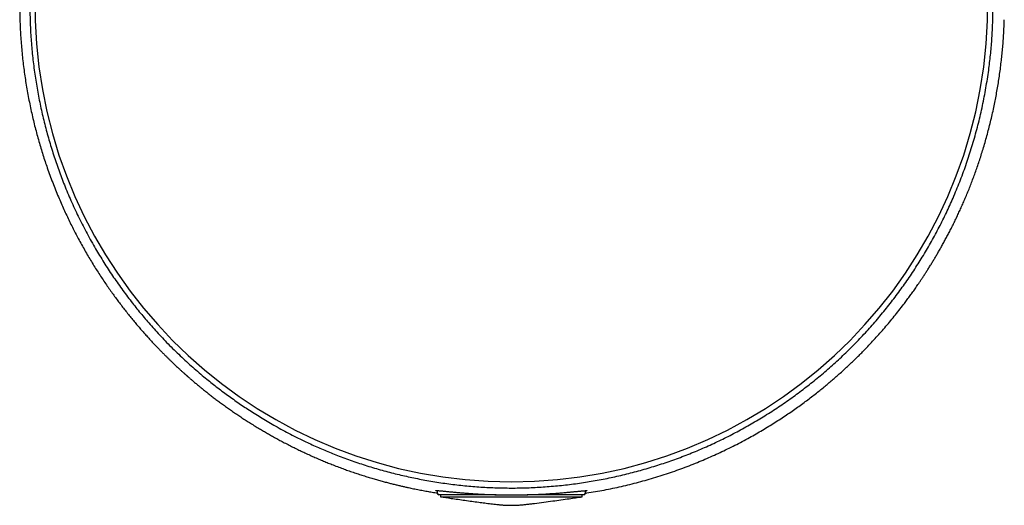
# Model space of a CAD drawing. Header units: millimetres. Extents: x 8 to 455, y 12 to 609.
# Tile 1 of 15: x 212 to 271, y 198 to 227. Entities that reach past the tile are written whole.
import ezdxf

# ---------------------------------------------------------------- set-up
doc = ezdxf.new("R2010")
doc.units = ezdxf.units.MM

msp = doc.modelspace()

# ---------------------------------------------------------------- linework, layer by layer
at = {"color": 7, "linetype": 'Continuous', "lineweight": 30}
for p, q in [((236.993, 198.484), (236.998, 198.326)), ((240.586, 198.23), (237.098, 198.23)), ((237.202, 198.23), (237.202, 198.101)), ((245.912, 198.23), (242.473, 198.23)), ((245.809, 198.101), (245.809, 198.23)), ((246.012, 198.326), (246.017, 198.477)), ((237.202, 198.101), (241.505, 198.101)), ((241.505, 198.101), (245.809, 198.101))]:
    msp.add_line(p, q, dxfattribs=at)
for centre, radius, start, end in [((241.505, 227.985), 28.97, 99.17313, 80.82668), ((237.098, 198.33), 0.1, 182, 270), ((245.912, 198.33), 0.1, 270, 358)]:
    msp.add_arc(centre, radius, start, end, dxfattribs=at)
for points, knots in [([(270.777, 226.825), (270.782, 226.966), (270.792, 227.249), (270.799, 227.672), (270.801, 228.111), (270.796, 228.565), (270.783, 229.033), (270.763, 229.501), (270.736, 229.969), (270.702, 230.436), (270.661, 230.904), (270.612, 231.373), (270.556, 231.842), (270.493, 232.309), (270.423, 232.775), (270.346, 233.239), (270.265, 233.688), (270.181, 234.121), (270.093, 234.54), (270.003, 234.942), (269.911, 235.327), (269.819, 235.697), (269.719, 236.074), (269.613, 236.459), (269.498, 236.852), (269.379, 237.242), (269.255, 237.629), (269.123, 238.025), (268.981, 238.431), (268.829, 238.846), (268.672, 239.257), (268.517, 239.646), (268.365, 240.014), (268.217, 240.36), (268.065, 240.703), (267.911, 241.042), (267.759, 241.366), (267.609, 241.677), (267.463, 241.974), (267.312, 242.271), (267.159, 242.567), (267.002, 242.863), (266.845, 243.153), (266.686, 243.438), (266.527, 243.719), (266.367, 243.995), (266.208, 244.265), (266.048, 244.53), (265.889, 244.79), (265.729, 245.045), (265.571, 245.294), (265.413, 245.537), (265.256, 245.776), (265.1, 246.01), (264.945, 246.238), (264.784, 246.471), (264.618, 246.708), (264.447, 246.949), (264.277, 247.183), (264.109, 247.412), (263.941, 247.636), (263.776, 247.855), (263.611, 248.068), (263.435, 248.294), (263.248, 248.53), (263.049, 248.775), (262.852, 249.015), (262.656, 249.249), (262.461, 249.477), (262.257, 249.712), (262.045, 249.953), (261.823, 250.199), (261.603, 250.439), (261.385, 250.673), (261.147, 250.923), (260.891, 251.187), (260.616, 251.464), (260.341, 251.734), (260.052, 252.012), (259.748, 252.297), (259.427, 252.589), (259.106, 252.873), (258.782, 253.151), (258.456, 253.424), (258.127, 253.691), (257.794, 253.952), (257.456, 254.21), (257.112, 254.463), (256.762, 254.713), (256.406, 254.959), (256.066, 255.185), (255.743, 255.393), (255.44, 255.582), (255.13, 255.77), (254.814, 255.956), (254.511, 256.128), (254.223, 256.286), (253.951, 256.432), (253.673, 256.577), (253.388, 256.72), (253.096, 256.863), (252.796, 257.005), (252.488, 257.145), (252.192, 257.275), (251.911, 257.395), (251.645, 257.505), (251.374, 257.614), (251.096, 257.721), (250.827, 257.822), (250.57, 257.915), (250.323, 258.001), (250.06, 258.091), (249.778, 258.183), (249.477, 258.278), (249.193, 258.364), (248.929, 258.44), (248.686, 258.508), (248.439, 258.575), (248.195, 258.638), (247.953, 258.698), (247.715, 258.755), (247.473, 258.811), (247.226, 258.865), (246.977, 258.918), (246.726, 258.968), (246.473, 259.016), (246.215, 259.063), (245.968, 259.105), (245.734, 259.142), (245.514, 259.176), (245.29, 259.208), (245.062, 259.239), (244.845, 259.266), (244.639, 259.291), (244.444, 259.312), (244.248, 259.333), (244.049, 259.352), (243.847, 259.37), (243.644, 259.386), (243.439, 259.401), (243.228, 259.415), (243.011, 259.428), (242.788, 259.439), (242.565, 259.448), (242.342, 259.455), (242.12, 259.46), (241.899, 259.464), (241.679, 259.465), (241.46, 259.465), (241.239, 259.463), (241.016, 259.459), (240.792, 259.453), (240.57, 259.445), (240.35, 259.436), (240.133, 259.424), (239.92, 259.412), (239.71, 259.398), (239.503, 259.382), (239.299, 259.365), (239.097, 259.346), (238.899, 259.327), (238.703, 259.306), (238.485, 259.281), (238.245, 259.252), (237.984, 259.217), (237.722, 259.18), (237.458, 259.14), (237.193, 259.096), (236.933, 259.051), (236.678, 259.004), (236.426, 258.956), (236.175, 258.905), (235.927, 258.852), (235.684, 258.797), (235.445, 258.741), (235.191, 258.68), (234.922, 258.611), (234.639, 258.536), (234.363, 258.46), (234.098, 258.383), (233.844, 258.307), (233.599, 258.23), (233.359, 258.153), (233.093, 258.065), (232.805, 257.966), (232.495, 257.854), (232.193, 257.742), (231.897, 257.627), (231.608, 257.511), (231.318, 257.391), (231.028, 257.266), (230.738, 257.137), (230.454, 257.007), (230.176, 256.876), (229.904, 256.743), (229.618, 256.599), (229.319, 256.444), (229.008, 256.277), (228.704, 256.108), (228.405, 255.938), (228.105, 255.76), (227.802, 255.576), (227.496, 255.385), (227.195, 255.191), (226.911, 255.002), (226.643, 254.82), (226.323, 254.597), (225.98, 254.35), (225.612, 254.076), (225.283, 253.823), (224.974, 253.579), (224.685, 253.345), (224.414, 253.121), (224.143, 252.891), (223.877, 252.66), (223.615, 252.428), (223.358, 252.196), (223.099, 251.957), (222.847, 251.72), (222.601, 251.484), (222.362, 251.251), (222.121, 251.01), (221.881, 250.766), (221.641, 250.518), (221.403, 250.267), (221.162, 250.007), (220.93, 249.753), (220.708, 249.505), (220.496, 249.263), (220.282, 249.016), (220.067, 248.762), (219.856, 248.507), (219.648, 248.253), (219.444, 247.998), (219.256, 247.758), (219.084, 247.535), (218.928, 247.33), (218.771, 247.121), (218.613, 246.907), (218.454, 246.687), (218.293, 246.462), (218.131, 246.233), (217.969, 245.998), (217.805, 245.757), (217.64, 245.511), (217.475, 245.26), (217.305, 244.995), (217.128, 244.715), (216.945, 244.421), (216.763, 244.119), (216.581, 243.811), (216.398, 243.495), (216.216, 243.172), (216.035, 242.843), (215.869, 242.532), (215.718, 242.242), (215.581, 241.973), (215.445, 241.701), (215.298, 241.401), (215.141, 241.069), (214.975, 240.708), (214.812, 240.341), (214.653, 239.971), (214.498, 239.597), (214.336, 239.193), (214.17, 238.759), (214.001, 238.293), (213.838, 237.824), (213.683, 237.35), (213.541, 236.893), (213.412, 236.451), (213.294, 236.027), (213.185, 235.609), (213.083, 235.199), (212.989, 234.797), (212.9, 234.393), (212.818, 233.993), (212.742, 233.596), (212.671, 233.203), (212.606, 232.809), (212.545, 232.413), (212.49, 232.014), (212.439, 231.614), (212.394, 231.213), (212.35, 230.78), (212.311, 230.314), (212.276, 229.815), (212.25, 229.316), (212.232, 228.816), (212.223, 228.316), (212.221, 227.844), (212.227, 227.402), (212.238, 226.989), (212.25, 226.714), (212.256, 226.576)], [0, 0, 0, 0, 0.002979, 0.005957, 0.008936, 0.012231, 0.015527, 0.018823, 0.022119, 0.025414, 0.028709, 0.03204, 0.035373, 0.038707, 0.042041, 0.045373, 0.048705, 0.051759, 0.054814, 0.057869, 0.06061, 0.063352, 0.066093, 0.069065, 0.072038, 0.075011, 0.077984, 0.080956, 0.084214, 0.087473, 0.090732, 0.09399, 0.09682, 0.099651, 0.102482, 0.105313, 0.108142, 0.11073, 0.113317, 0.115904, 0.118599, 0.121296, 0.123992, 0.126687, 0.129407, 0.132128, 0.134849, 0.137569, 0.140314, 0.143059, 0.145805, 0.14855, 0.151315, 0.154081, 0.156847, 0.159612, 0.162755, 0.165899, 0.169043, 0.172186, 0.175344, 0.178502, 0.18166, 0.184818, 0.188724, 0.192631, 0.196538, 0.200445, 0.204352, 0.208259, 0.212798, 0.217338, 0.221878, 0.226418, 0.230958, 0.236783, 0.242609, 0.248434, 0.254259, 0.261095, 0.267931, 0.274767, 0.281603, 0.288446, 0.295289, 0.302131, 0.308974, 0.315826, 0.322679, 0.329531, 0.336383, 0.341873, 0.347364, 0.352854, 0.358345, 0.363835, 0.368249, 0.372664, 0.377079, 0.381493, 0.385917, 0.390342, 0.394766, 0.39919, 0.40274, 0.40629, 0.40984, 0.41339, 0.41694, 0.419888, 0.422836, 0.425784, 0.429163, 0.432543, 0.435922, 0.438467, 0.441012, 0.443558, 0.446102, 0.448411, 0.450721, 0.453031, 0.455341, 0.45765, 0.45988, 0.462112, 0.464343, 0.466573, 0.468382, 0.470192, 0.472002, 0.473812, 0.47562, 0.477108, 0.478596, 0.480084, 0.481571, 0.483059, 0.484548, 0.486037, 0.487526, 0.489109, 0.490693, 0.492277, 0.493859, 0.495407, 0.496956, 0.498507, 0.500056, 0.501604, 0.503214, 0.504826, 0.506439, 0.508052, 0.509663, 0.511257, 0.512852, 0.514447, 0.516042, 0.517635, 0.519228, 0.520822, 0.522415, 0.524646, 0.526877, 0.529108, 0.531531, 0.533956, 0.536381, 0.538806, 0.541229, 0.543741, 0.546253, 0.548765, 0.551277, 0.553789, 0.55695, 0.560112, 0.563275, 0.566436, 0.569415, 0.572394, 0.575373, 0.578352, 0.582442, 0.586532, 0.590623, 0.594714, 0.598805, 0.602895, 0.607272, 0.61165, 0.616028, 0.620406, 0.624784, 0.629162, 0.634486, 0.639811, 0.645136, 0.650461, 0.655786, 0.661514, 0.667242, 0.672969, 0.678697, 0.68367, 0.688643, 0.697522, 0.704153, 0.710784, 0.717415, 0.722892, 0.72837, 0.733847, 0.739324, 0.744441, 0.749558, 0.754675, 0.759792, 0.764389, 0.768986, 0.773583, 0.778179, 0.782584, 0.786989, 0.791394, 0.795799, 0.799569, 0.803339, 0.80711, 0.810881, 0.814651, 0.818159, 0.821667, 0.825174, 0.827812, 0.830451, 0.833089, 0.835727, 0.838391, 0.841056, 0.843721, 0.846385, 0.849064, 0.851744, 0.854424, 0.857103, 0.860052, 0.863002, 0.865952, 0.868901, 0.871879, 0.874858, 0.877838, 0.880816, 0.883141, 0.885466, 0.887792, 0.890117, 0.893101, 0.896087, 0.899074, 0.902061, 0.905047, 0.908032, 0.911651, 0.915271, 0.918891, 0.922511, 0.92613, 0.929308, 0.932487, 0.935665, 0.938617, 0.94157, 0.944523, 0.947475, 0.950306, 0.953137, 0.955969, 0.958799, 0.961645, 0.96449, 0.967336, 0.970181, 0.973697, 0.977213, 0.980731, 0.984248, 0.987765, 0.991281, 0.994187, 0.997094, 1, 1, 1, 1]), ([(235.375, 258.824), (235.358, 258.821), (235.298, 258.807), (235.198, 258.784), (235.077, 258.756), (234.963, 258.728), (234.857, 258.703), (234.759, 258.678), (234.666, 258.655), (234.577, 258.632), (234.495, 258.611), (234.422, 258.592), (234.358, 258.575), (234.304, 258.561), (234.259, 258.549), (234.224, 258.54), (234.2, 258.533), (234.186, 258.529), (234.178, 258.527), (234.172, 258.525), (234.167, 258.524), (234.162, 258.523), (234.156, 258.521), (234.143, 258.518), (234.123, 258.512), (234.096, 258.505), (234.046, 258.491), (233.975, 258.471), (233.884, 258.446), (233.765, 258.412), (233.614, 258.368), (233.43, 258.313), (233.239, 258.255), (233.041, 258.193), (232.837, 258.128), (232.629, 258.06), (232.415, 257.988), (232.197, 257.912), (231.959, 257.828), (231.703, 257.734), (231.429, 257.631), (231.15, 257.522), (230.866, 257.408), (230.578, 257.289), (230.359, 257.196), (230.212, 257.132), (230.14, 257.101), (230.075, 257.072), (230.015, 257.045), (229.962, 257.022), (229.915, 257.001), (229.877, 256.983), (229.847, 256.97), (229.823, 256.959), (229.804, 256.95), (229.788, 256.943), (229.776, 256.937), (229.766, 256.933), (229.754, 256.928), (229.739, 256.921), (229.719, 256.911), (229.694, 256.9), (229.666, 256.887), (229.626, 256.869), (229.573, 256.844), (229.5, 256.81), (229.415, 256.77), (229.318, 256.724), (229.219, 256.676), (229.118, 256.627), (229.017, 256.578), (228.915, 256.528), (228.815, 256.478), (228.716, 256.428), (228.62, 256.379), (228.526, 256.331), (228.417, 256.274), (228.294, 256.21), (228.159, 256.139), (228.03, 256.069), (227.899, 255.999), (227.768, 255.927), (227.638, 255.854), (227.514, 255.785), (227.396, 255.718), (227.284, 255.653), (227.176, 255.591), (227.074, 255.531), (226.993, 255.483), (226.934, 255.448), (226.893, 255.424), (226.854, 255.4), (226.817, 255.378), (226.782, 255.357), (226.75, 255.338), (226.72, 255.32), (226.69, 255.301), (226.657, 255.281), (226.619, 255.258), (226.577, 255.232), (226.531, 255.204), (226.485, 255.175), (226.438, 255.146), (226.369, 255.103), (226.277, 255.045), (226.162, 254.972), (226.043, 254.896), (225.924, 254.819), (225.807, 254.743), (225.694, 254.668), (225.602, 254.607), (225.53, 254.558), (225.477, 254.522), (225.426, 254.488), (225.378, 254.456), (225.337, 254.428), (225.306, 254.406), (225.282, 254.389), (225.26, 254.374), (225.234, 254.357), (225.204, 254.336), (225.171, 254.313), (225.135, 254.288), (225.083, 254.252), (225.019, 254.207), (224.944, 254.154), (224.875, 254.105), (224.812, 254.06), (224.758, 254.021), (224.71, 253.987), (224.665, 253.954), (224.616, 253.919), (224.564, 253.881), (224.516, 253.846), (224.473, 253.814), (224.436, 253.787), (224.397, 253.758), (224.357, 253.728), (224.317, 253.698), (224.28, 253.67), (224.247, 253.646), (224.22, 253.625), (224.197, 253.609), (224.177, 253.593), (224.155, 253.577), (224.13, 253.558), (224.101, 253.536), (224.07, 253.512), (224.001, 253.46), (223.899, 253.381), (223.766, 253.277), (223.635, 253.174), (223.511, 253.076), (223.391, 252.979), (223.304, 252.909), (223.245, 252.86), (223.214, 252.835), (223.183, 252.809), (223.151, 252.784), (223.121, 252.759), (223.093, 252.735), (223.069, 252.715), (223.049, 252.699), (223.035, 252.687), (223.022, 252.677), (223.009, 252.666), (222.993, 252.652), (222.972, 252.635), (222.948, 252.615), (222.921, 252.592), (222.892, 252.567), (222.861, 252.541), (222.83, 252.515), (222.774, 252.468), (222.694, 252.399), (222.591, 252.311), (222.482, 252.216), (222.367, 252.115), (222.247, 252.008), (222.131, 251.905), (222.048, 251.83), (221.998, 251.784), (221.98, 251.767), (221.965, 251.754), (221.953, 251.743), (221.943, 251.734), (221.93, 251.722), (221.912, 251.706), (221.889, 251.684), (221.861, 251.658), (221.825, 251.625), (221.783, 251.587), (221.737, 251.544), (221.692, 251.501), (221.648, 251.46), (221.605, 251.42), (221.553, 251.371), (221.494, 251.315), (221.428, 251.251), (221.366, 251.192), (221.308, 251.136), (221.254, 251.084), (221.205, 251.036), (221.16, 250.992), (221.119, 250.951), (221.079, 250.912), (221.041, 250.874), (221.011, 250.844), (220.989, 250.823), (220.977, 250.811), (220.966, 250.8), (220.953, 250.787), (220.937, 250.771), (220.918, 250.751), (220.894, 250.727), (220.865, 250.698), (220.83, 250.663), (220.791, 250.624), (220.751, 250.583), (220.711, 250.542), (220.671, 250.501), (220.632, 250.46), (220.571, 250.397), (220.489, 250.312), (220.403, 250.223), (220.336, 250.152), (220.287, 250.099), (220.24, 250.049), (220.197, 250.004), (220.16, 249.964), (220.129, 249.931), (220.104, 249.904), (220.085, 249.883), (220.071, 249.868), (220.059, 249.855), (220.045, 249.839), (220.025, 249.818), (220.002, 249.793), (219.978, 249.766), (219.942, 249.726), (219.894, 249.673), (219.83, 249.603), (219.763, 249.528), (219.691, 249.447), (219.616, 249.363), (219.54, 249.276), (219.462, 249.186), (219.392, 249.106), (219.335, 249.039), (219.292, 248.988), (219.254, 248.944), (219.223, 248.908), (219.199, 248.879), (219.181, 248.858), (219.164, 248.837), (219.144, 248.813), (219.118, 248.783), (219.086, 248.744), (219.049, 248.7), (219.008, 248.65), (218.962, 248.596), (218.914, 248.537), (218.857, 248.467), (218.79, 248.386), (218.714, 248.292), (218.635, 248.192), (218.569, 248.11), (218.518, 248.045), (218.483, 248.001), (218.449, 247.957), (218.418, 247.918), (218.391, 247.883), (218.368, 247.853), (218.349, 247.829), (218.335, 247.811), (218.324, 247.797), (218.315, 247.785), (218.305, 247.772), (218.293, 247.756), (218.265, 247.72), (218.221, 247.663), (218.162, 247.585), (218.103, 247.507), (218.043, 247.427), (217.982, 247.345), (217.917, 247.258), (217.849, 247.166), (217.777, 247.067), (217.718, 246.986), (217.675, 246.927), (217.649, 246.891), (217.626, 246.857), (217.605, 246.829), (217.588, 246.805), (217.575, 246.786), (217.565, 246.772), (217.556, 246.76), (217.547, 246.746), (217.534, 246.729), (217.519, 246.707), (217.5, 246.681), (217.468, 246.635), (217.424, 246.572), (217.371, 246.497), (217.322, 246.426), (217.28, 246.364), (217.243, 246.311), (217.211, 246.265), (217.18, 246.219), (217.148, 246.171), (217.109, 246.114), (217.064, 246.047), (217.012, 245.968), (216.967, 245.901), (216.931, 245.847), (216.907, 245.809), (216.883, 245.774), (216.863, 245.742), (216.845, 245.715), (216.829, 245.691), (216.816, 245.67), (216.802, 245.649), (216.785, 245.623), (216.764, 245.59), (216.739, 245.552), (216.712, 245.51), (216.685, 245.467), (216.657, 245.423), (216.607, 245.344), (216.534, 245.229), (216.441, 245.08), (216.338, 244.912), (216.224, 244.724), (216.134, 244.574), (216.081, 244.484), (216.065, 244.458), (216.052, 244.435), (216.042, 244.417), (216.033, 244.403), (216.025, 244.39), (216.016, 244.374), (216.004, 244.352), (215.988, 244.325), (215.966, 244.287), (215.939, 244.241), (215.908, 244.187), (215.876, 244.132), (215.846, 244.079), (215.816, 244.026), (215.786, 243.973), (215.74, 243.893), (215.68, 243.785), (215.61, 243.659), (215.548, 243.545), (215.492, 243.443), (215.45, 243.365), (215.42, 243.309), (215.401, 243.273), (215.383, 243.239), (215.366, 243.208), (215.352, 243.18), (215.34, 243.158), (215.329, 243.138), (215.318, 243.116), (215.304, 243.089), (215.287, 243.058), (215.268, 243.021), (215.246, 242.979), (215.208, 242.906), (215.155, 242.803), (215.087, 242.67), (215.02, 242.537), (214.955, 242.405), (214.894, 242.281), (214.837, 242.165), (214.789, 242.065), (214.749, 241.981), (214.715, 241.911), (214.689, 241.856), (214.67, 241.816), (214.658, 241.789), (214.647, 241.765), (214.635, 241.74), (214.621, 241.71), (214.605, 241.675), (214.585, 241.633), (214.563, 241.585), (214.539, 241.532), (214.513, 241.476), (214.476, 241.394), (214.429, 241.29), (214.375, 241.17), (214.326, 241.059), (214.282, 240.957), (214.24, 240.86), (214.194, 240.755), (214.146, 240.641), (214.106, 240.545), (214.079, 240.48), (214.064, 240.445), (214.05, 240.41), (214.036, 240.376), (214.024, 240.348), (214.015, 240.325), (214.007, 240.306), (213.999, 240.287), (213.99, 240.265), (213.979, 240.239), (213.966, 240.205), (213.949, 240.164), (213.929, 240.114), (213.908, 240.06), (213.878, 239.986), (213.842, 239.895), (213.8, 239.788), (213.761, 239.687), (213.724, 239.59), (213.689, 239.498), (213.656, 239.41), (213.624, 239.325), (213.58, 239.205), (213.521, 239.044), (213.469, 238.899), (213.437, 238.808), (213.426, 238.775), (213.416, 238.747), (213.408, 238.725), (213.402, 238.707), (213.397, 238.693), (213.392, 238.678), (213.385, 238.659), (213.377, 238.634), (213.366, 238.602), (213.353, 238.564), (213.338, 238.521), (213.323, 238.476), (213.308, 238.431), (213.292, 238.387), (213.277, 238.342), (213.236, 238.218), (213.178, 238.042), (213.105, 237.812), (213.04, 237.605), (212.976, 237.392), (212.927, 237.23), (212.895, 237.119), (212.879, 237.062), (212.863, 237.006), (212.848, 236.954), (212.834, 236.907), (212.823, 236.869), (212.815, 236.839), (212.809, 236.818), (212.805, 236.803), (212.801, 236.788), (212.796, 236.771), (212.79, 236.75), (212.783, 236.725), (212.769, 236.675), (212.748, 236.598), (212.719, 236.492), (212.688, 236.376), (212.655, 236.25), (212.616, 236.099), (212.572, 235.925), (212.524, 235.729), (212.475, 235.524), (212.424, 235.309), (212.374, 235.084), (212.335, 234.907), (212.308, 234.781), (212.294, 234.713), (212.281, 234.653), (212.27, 234.6), (212.261, 234.556), (212.254, 234.519), (212.248, 234.492), (212.244, 234.472), (212.241, 234.455), (212.237, 234.435), (212.232, 234.41), (212.223, 234.368), (212.212, 234.308), (212.197, 234.232), (212.181, 234.152), (212.165, 234.066), (212.148, 233.974), (212.123, 233.838), (212.091, 233.659), (212.053, 233.44), (212.017, 233.219), (211.982, 232.997), (211.948, 232.774), (211.916, 232.549), (211.885, 232.324), (211.86, 232.13), (211.84, 231.97), (211.825, 231.846), (211.812, 231.728), (211.799, 231.615), (211.786, 231.499), (211.774, 231.38), (211.761, 231.259), (211.753, 231.168), (211.746, 231.103), (211.742, 231.061), (211.739, 231.021), (211.735, 230.982), (211.732, 230.947), (211.729, 230.915), (211.727, 230.89), (211.725, 230.871), (211.724, 230.859), (211.723, 230.849), (211.722, 230.837), (211.721, 230.82), (211.719, 230.794), (211.715, 230.757), (211.711, 230.708), (211.707, 230.648), (211.701, 230.578), (211.695, 230.498), (211.688, 230.407), (211.681, 230.306), (211.673, 230.195), (211.665, 230.073), (211.657, 229.941), (211.649, 229.799), (211.642, 229.648), (211.634, 229.49), (211.627, 229.324), (211.621, 229.148), (211.615, 228.963), (211.61, 228.768), (211.606, 228.563), (211.604, 228.356), (211.602, 228.145), (211.603, 227.933), (211.604, 227.712), (211.607, 227.483), (211.612, 227.247), (211.617, 227.086), (211.62, 227.005)], [0, 0, 0, 0, 0.001109, 0.003869, 0.00648, 0.00893, 0.011219, 0.013347, 0.015314, 0.017291, 0.019074, 0.020662, 0.022054, 0.023252, 0.024194, 0.024966, 0.025567, 0.025757, 0.025921, 0.026059, 0.02617, 0.026255, 0.02635, 0.02662, 0.027097, 0.027733, 0.028388, 0.030511, 0.032488, 0.034544, 0.03857, 0.042774, 0.047155, 0.051712, 0.056447, 0.061271, 0.066267, 0.071417, 0.076673, 0.083065, 0.089604, 0.096291, 0.103127, 0.110111, 0.117244, 0.119152, 0.120917, 0.12253, 0.123988, 0.125294, 0.126446, 0.127445, 0.128122, 0.128704, 0.129192, 0.129584, 0.129882, 0.130085, 0.130351, 0.130723, 0.131238, 0.131887, 0.132592, 0.133338, 0.134917, 0.13665, 0.138912, 0.141391, 0.144087, 0.146557, 0.149184, 0.151844, 0.154453, 0.157011, 0.159518, 0.161975, 0.16438, 0.168057, 0.171608, 0.175032, 0.178331, 0.181982, 0.185465, 0.188781, 0.19196, 0.195011, 0.197933, 0.200727, 0.203393, 0.204525, 0.205632, 0.206714, 0.207764, 0.208731, 0.209605, 0.210386, 0.211206, 0.212109, 0.213171, 0.214386, 0.215664, 0.216965, 0.218288, 0.219634, 0.222778, 0.226041, 0.229421, 0.232875, 0.236233, 0.239479, 0.242614, 0.24418, 0.245717, 0.247224, 0.248634, 0.249831, 0.250812, 0.251365, 0.251993, 0.252742, 0.253613, 0.254604, 0.255707, 0.256809, 0.259188, 0.2614, 0.263443, 0.265319, 0.267027, 0.268287, 0.269636, 0.27109, 0.272649, 0.274314, 0.275409, 0.276544, 0.277721, 0.278939, 0.280191, 0.281342, 0.282342, 0.283192, 0.283827, 0.28439, 0.285049, 0.28582, 0.286703, 0.287698, 0.288771, 0.293003, 0.29715, 0.301214, 0.30523, 0.308838, 0.312526, 0.313505, 0.314489, 0.315479, 0.316475, 0.317476, 0.318401, 0.319168, 0.319787, 0.320259, 0.32059, 0.320981, 0.321517, 0.322199, 0.322952, 0.323827, 0.324817, 0.325825, 0.326825, 0.327816, 0.331281, 0.334631, 0.337866, 0.34202, 0.346013, 0.349869, 0.353586, 0.354325, 0.35495, 0.355451, 0.35583, 0.356123, 0.356516, 0.357133, 0.35792, 0.358875, 0.359998, 0.36155, 0.36315, 0.364705, 0.366215, 0.367681, 0.369103, 0.37153, 0.373815, 0.375957, 0.377957, 0.379825, 0.381621, 0.383109, 0.384553, 0.385952, 0.387307, 0.388611, 0.389148, 0.389567, 0.389899, 0.390335, 0.390906, 0.391612, 0.392453, 0.393429, 0.394709, 0.396149, 0.397606, 0.39905, 0.400481, 0.4019, 0.403305, 0.407102, 0.410802, 0.412647, 0.414467, 0.416242, 0.417828, 0.419198, 0.420333, 0.421258, 0.421975, 0.422483, 0.422785, 0.423313, 0.424083, 0.424981, 0.425892, 0.426815, 0.429039, 0.43133, 0.433961, 0.436687, 0.43951, 0.442429, 0.445444, 0.448536, 0.450418, 0.452095, 0.453568, 0.454835, 0.455681, 0.456369, 0.456972, 0.457674, 0.458749, 0.460008, 0.46145, 0.463076, 0.464883, 0.466802, 0.468804, 0.471692, 0.474736, 0.477937, 0.481294, 0.482707, 0.484145, 0.485569, 0.48684, 0.487946, 0.488888, 0.489665, 0.490233, 0.490663, 0.490981, 0.491372, 0.491875, 0.492484, 0.494816, 0.497269, 0.499842, 0.502241, 0.504775, 0.507486, 0.510374, 0.513438, 0.51668, 0.517829, 0.518983, 0.520012, 0.520891, 0.521619, 0.522196, 0.522623, 0.52292, 0.523325, 0.523863, 0.524536, 0.525343, 0.526273, 0.528737, 0.531043, 0.53319, 0.535179, 0.536656, 0.538032, 0.539366, 0.5408, 0.542338, 0.54451, 0.546863, 0.549394, 0.550532, 0.551691, 0.552757, 0.553698, 0.554516, 0.555199, 0.555769, 0.556381, 0.557099, 0.558095, 0.559243, 0.560514, 0.561791, 0.56306, 0.564323, 0.568773, 0.573133, 0.57743, 0.583372, 0.58945, 0.59033, 0.591097, 0.59174, 0.592259, 0.592655, 0.592946, 0.593393, 0.594006, 0.594786, 0.595731, 0.597203, 0.598762, 0.600299, 0.601816, 0.60331, 0.604784, 0.606236, 0.610119, 0.61384, 0.616848, 0.619687, 0.622355, 0.623356, 0.624332, 0.625281, 0.626187, 0.626954, 0.627563, 0.628026, 0.628618, 0.629347, 0.630214, 0.631219, 0.632361, 0.633642, 0.637264, 0.64072, 0.644511, 0.64808, 0.651427, 0.654552, 0.657454, 0.659441, 0.661308, 0.663056, 0.663827, 0.664528, 0.665155, 0.665776, 0.666531, 0.667482, 0.668588, 0.669849, 0.671265, 0.672785, 0.674283, 0.677698, 0.680953, 0.683722, 0.686364, 0.688876, 0.691264, 0.694592, 0.697715, 0.698654, 0.699573, 0.700472, 0.70135, 0.702135, 0.702679, 0.703123, 0.703562, 0.704119, 0.704796, 0.705591, 0.70668, 0.707935, 0.709346, 0.710776, 0.713583, 0.716266, 0.718825, 0.721259, 0.723568, 0.725753, 0.727829, 0.729921, 0.734753, 0.73979, 0.740695, 0.741514, 0.7422, 0.742752, 0.743171, 0.743464, 0.743813, 0.744276, 0.744854, 0.74565, 0.746595, 0.747669, 0.748759, 0.749847, 0.750934, 0.75202, 0.753104, 0.759888, 0.764759, 0.769682, 0.774739, 0.779929, 0.781254, 0.782589, 0.783931, 0.785212, 0.78631, 0.787222, 0.787948, 0.788389, 0.788715, 0.789008, 0.789402, 0.789899, 0.790497, 0.791155, 0.793393, 0.79585, 0.798526, 0.801422, 0.804538, 0.808862, 0.813336, 0.81796, 0.822883, 0.827964, 0.833204, 0.834918, 0.836455, 0.837812, 0.838991, 0.839992, 0.840814, 0.841457, 0.841837, 0.842148, 0.842576, 0.843142, 0.84384, 0.845386, 0.847126, 0.848845, 0.85072, 0.852749, 0.854934, 0.859692, 0.864488, 0.869293, 0.874107, 0.878931, 0.883765, 0.888608, 0.893463, 0.896227, 0.89889, 0.901422, 0.903825, 0.906098, 0.908878, 0.911435, 0.913769, 0.914701, 0.915592, 0.916443, 0.917252, 0.918021, 0.918708, 0.919254, 0.919631, 0.91989, 0.920042, 0.920265, 0.920617, 0.921098, 0.92191, 0.922937, 0.924179, 0.925637, 0.92731, 0.929198, 0.931302, 0.93362, 0.936154, 0.938904, 0.941868, 0.945048, 0.948303, 0.951757, 0.955409, 0.95926, 0.963309, 0.967556, 0.972002, 0.976251, 0.980668, 0.985251, 0.990001, 0.994917, 1, 1, 1, 1]), ([(211.62, 227.005), (211.626, 226.842), (211.639, 226.52), (211.667, 226.039), (211.702, 225.562), (211.745, 225.092), (211.794, 224.626), (211.85, 224.166), (211.912, 223.711), (211.982, 223.255), (212.059, 222.798), (212.143, 222.34), (212.234, 221.888), (212.33, 221.443), (212.432, 221.004), (212.539, 220.572), (212.651, 220.146), (212.767, 219.727), (212.888, 219.315), (213.014, 218.909), (213.144, 218.509), (213.285, 218.094), (213.439, 217.663), (213.606, 217.218), (213.777, 216.782), (213.948, 216.366), (214.118, 215.969), (214.286, 215.591), (214.458, 215.22), (214.631, 214.857), (214.807, 214.502), (214.984, 214.155), (215.17, 213.804), (215.362, 213.451), (215.562, 213.095), (215.763, 212.748), (215.965, 212.411), (216.168, 212.082), (216.371, 211.762), (216.573, 211.451), (216.776, 211.148), (216.977, 210.854), (217.177, 210.57), (217.375, 210.296), (217.57, 210.031), (217.764, 209.774), (217.961, 209.518), (218.161, 209.264), (218.364, 209.012), (218.565, 208.768), (218.763, 208.533), (218.957, 208.306), (219.145, 208.092), (219.325, 207.89), (219.497, 207.701), (219.664, 207.52), (219.825, 207.349), (219.981, 207.185), (220.131, 207.03), (220.275, 206.883), (220.413, 206.744), (220.545, 206.613), (220.67, 206.49), (220.788, 206.375), (220.899, 206.269), (221.004, 206.169), (221.101, 206.078), (221.191, 205.994), (221.273, 205.918), (221.349, 205.848), (221.419, 205.785), (221.482, 205.727), (221.529, 205.685), (221.562, 205.655), (221.585, 205.635), (221.611, 205.611), (221.635, 205.59), (221.655, 205.572), (221.67, 205.559), (221.686, 205.545), (221.703, 205.53), (221.719, 205.515), (221.734, 205.502), (221.745, 205.492), (221.752, 205.486), (221.757, 205.482), (221.76, 205.479), (221.764, 205.475), (221.77, 205.471), (221.779, 205.462), (221.795, 205.449), (221.82, 205.426), (221.854, 205.396), (221.899, 205.357), (221.952, 205.311), (222.013, 205.258), (222.082, 205.199), (222.158, 205.134), (222.242, 205.062), (222.333, 204.987), (222.453, 204.886), (222.604, 204.761), (222.787, 204.613), (222.977, 204.461), (223.173, 204.307), (223.378, 204.149), (223.594, 203.985), (223.821, 203.817), (224.055, 203.646), (224.296, 203.473), (224.546, 203.299), (224.798, 203.126), (225.053, 202.956), (225.31, 202.788), (225.574, 202.618), (225.846, 202.449), (226.109, 202.288), (226.363, 202.136), (226.606, 201.994), (226.855, 201.852), (227.109, 201.71), (227.365, 201.571), (227.635, 201.426), (227.919, 201.279), (228.215, 201.129), (228.507, 200.985), (228.804, 200.843), (229.105, 200.702), (229.41, 200.565), (229.711, 200.433), (230.007, 200.307), (230.299, 200.186), (230.603, 200.065), (230.919, 199.942), (231.245, 199.82), (231.565, 199.705), (231.88, 199.596), (232.19, 199.492), (232.494, 199.393), (232.791, 199.301), (233.081, 199.214), (233.363, 199.132), (233.636, 199.055), (233.896, 198.985), (234.143, 198.921), (234.376, 198.863), (234.602, 198.808), (234.821, 198.756), (235.033, 198.708), (235.279, 198.654), (235.563, 198.594), (235.892, 198.529), (236.217, 198.468), (236.538, 198.411), (236.795, 198.369), (236.949, 198.345), (236.998, 198.338)], [0, 0, 0, 0, 0.0116874, 0.0232629, 0.0347266, 0.0460786, 0.0573188, 0.0684475, 0.0794646, 0.0903702, 0.1016754, 0.1128581, 0.1239185, 0.1348564, 0.1456718, 0.1563648, 0.1669354, 0.1773834, 0.1877091, 0.1979122, 0.207993, 0.2179513, 0.2295307, 0.2409402, 0.2521798, 0.2632496, 0.2733448, 0.2832946, 0.2930985, 0.3027567, 0.3122692, 0.3216361, 0.3308574, 0.3408326, 0.3506317, 0.3602548, 0.3697017, 0.3789726, 0.3880675, 0.3969864, 0.4057292, 0.414296, 0.4226867, 0.4307564, 0.4386562, 0.4463864, 0.4539468, 0.4619206, 0.4696966, 0.4772747, 0.484655, 0.4918375, 0.4988223, 0.5051973, 0.5113345, 0.5172339, 0.5228953, 0.528319, 0.5335048, 0.5384529, 0.5431631, 0.5476356, 0.5518703, 0.555798, 0.5594962, 0.5629651, 0.5662046, 0.5691109, 0.571804, 0.5742839, 0.5765506, 0.5786041, 0.5804445, 0.5810874, 0.5818235, 0.5826715, 0.5836314, 0.5840987, 0.5845885, 0.5851009, 0.5856358, 0.5861933, 0.5867056, 0.5870608, 0.5872746, 0.5873632, 0.5874764, 0.5876164, 0.5877834, 0.5879773, 0.5885407, 0.5892536, 0.5904183, 0.5918413, 0.5935226, 0.5954622, 0.5976602, 0.6000704, 0.6027297, 0.6056119, 0.6085677, 0.6140701, 0.6197386, 0.6255736, 0.6315756, 0.6377451, 0.6443736, 0.6511859, 0.6581824, 0.6653634, 0.6727292, 0.6802802, 0.6875696, 0.6950239, 0.7026436, 0.7104287, 0.7183794, 0.7251316, 0.731999, 0.7389818, 0.7460799, 0.753236, 0.7603013, 0.7685019, 0.776566, 0.784494, 0.792286, 0.8005482, 0.8086525, 0.8165994, 0.8243893, 0.8320227, 0.8394998, 0.8481121, 0.8565089, 0.864691, 0.8726595, 0.8805715, 0.8882635, 0.8957368, 0.9029929, 0.9100334, 0.91686, 0.9234747, 0.9294461, 0.9352374, 0.9408507, 0.9462881, 0.9515522, 0.956646, 0.9646269, 0.9727815, 0.9811111, 0.9886971, 0.9964244, 1, 1, 1, 1]), ([(246.011, 198.324), (246.036, 198.327), (246.239, 198.356), (246.616, 198.42), (247.144, 198.515), (247.67, 198.62), (248.196, 198.735), (248.721, 198.86), (249.244, 198.994), (249.766, 199.138), (250.287, 199.292), (250.802, 199.455), (251.313, 199.626), (251.818, 199.805), (252.321, 199.995), (252.809, 200.188), (253.282, 200.386), (253.741, 200.586), (254.196, 200.795), (254.649, 201.011), (255.1, 201.236), (255.547, 201.468), (255.977, 201.701), (256.389, 201.933), (256.779, 202.16), (257.159, 202.389), (257.528, 202.619), (257.888, 202.85), (258.237, 203.082), (258.576, 203.314), (258.906, 203.545), (259.225, 203.776), (259.535, 204.007), (259.836, 204.236), (260.122, 204.46), (260.394, 204.678), (260.652, 204.89), (260.902, 205.1), (261.145, 205.307), (261.391, 205.524), (261.641, 205.748), (261.893, 205.979), (262.136, 206.207), (262.369, 206.43), (262.594, 206.651), (262.814, 206.871), (263.06, 207.122), (263.331, 207.407), (263.628, 207.727), (263.923, 208.055), (264.216, 208.39), (264.507, 208.734), (264.795, 209.084), (265.081, 209.443), (265.328, 209.763), (265.539, 210.043), (265.714, 210.28), (265.887, 210.521), (266.06, 210.764), (266.208, 210.978), (266.334, 211.163), (266.44, 211.321), (266.55, 211.488), (266.664, 211.663), (266.783, 211.846), (266.904, 212.039), (267.026, 212.234), (267.147, 212.432), (267.267, 212.632), (267.39, 212.84), (267.514, 213.055), (267.641, 213.279), (267.77, 213.51), (267.9, 213.749), (268.032, 213.997), (268.166, 214.252), (268.3, 214.516), (268.435, 214.789), (268.568, 215.064), (268.699, 215.342), (268.827, 215.622), (268.956, 215.91), (269.084, 216.205), (269.212, 216.51), (269.34, 216.824), (269.467, 217.147), (269.593, 217.479), (269.718, 217.819), (269.84, 218.167), (269.961, 218.523), (270.08, 218.887), (270.197, 219.266), (270.314, 219.66), (270.429, 220.069), (270.54, 220.487), (270.647, 220.914), (270.75, 221.35), (270.843, 221.774), (270.927, 222.184), (271.002, 222.58), (271.074, 222.982), (271.14, 223.392), (271.202, 223.807), (271.259, 224.23), (271.309, 224.646), (271.353, 225.057), (271.39, 225.461), (271.423, 225.87), (271.449, 226.285), (271.471, 226.705), (271.481, 226.986), (271.486, 227.128)], [0, 0, 0, 0, 0.001872, 0.0146827, 0.0275201, 0.0403843, 0.0532751, 0.0661926, 0.0791367, 0.0921076, 0.1051052, 0.1181296, 0.1309474, 0.1437913, 0.1566613, 0.1695575, 0.1815177, 0.1934999, 0.2055044, 0.2175311, 0.2295803, 0.2416518, 0.2537458, 0.2647591, 0.2755773, 0.2861998, 0.2966265, 0.3068574, 0.3168925, 0.3267318, 0.3363751, 0.3458226, 0.3550741, 0.3641297, 0.3729892, 0.3811631, 0.3891627, 0.396988, 0.4046392, 0.4121161, 0.4205496, 0.4287499, 0.436717, 0.4444509, 0.4519515, 0.4593636, 0.4668299, 0.4771852, 0.4876442, 0.4982075, 0.5088756, 0.5196492, 0.5305286, 0.5415144, 0.552607, 0.5596343, 0.5667042, 0.5738167, 0.5809718, 0.588177, 0.5925196, 0.5970844, 0.6018715, 0.6068812, 0.6121137, 0.6175691, 0.6232476, 0.628649, 0.634238, 0.6400148, 0.6459794, 0.6521319, 0.6584723, 0.6650008, 0.6717173, 0.678622, 0.6857149, 0.6929961, 0.7004656, 0.7076809, 0.7150637, 0.7226142, 0.7303322, 0.7382177, 0.7463714, 0.7546969, 0.7631941, 0.7718632, 0.7807041, 0.789717, 0.7989018, 0.8082587, 0.8182456, 0.8284213, 0.838786, 0.8493395, 0.860082, 0.8710134, 0.8805336, 0.8901926, 0.8999905, 0.9099272, 0.9200028, 0.9302173, 0.9405707, 0.9501834, 0.9599129, 0.9697592, 0.9797225, 0.9898027, 1, 1, 1, 1]), ([(212.256, 226.576), (212.264, 226.408), (212.282, 226.071), (212.32, 225.566), (212.367, 225.063), (212.422, 224.563), (212.485, 224.067), (212.556, 223.574), (212.635, 223.084), (212.722, 222.593), (212.818, 222.104), (212.923, 221.615), (213.035, 221.129), (213.154, 220.649), (213.28, 220.177), (213.412, 219.712), (213.552, 219.249), (213.699, 218.788), (213.854, 218.329), (214.017, 217.871), (214.187, 217.417), (214.37, 216.953), (214.565, 216.481), (214.774, 216), (214.993, 215.523), (215.22, 215.049), (215.456, 214.579), (215.701, 214.112), (215.955, 213.65), (216.21, 213.204), (216.465, 212.776), (216.719, 212.364), (216.98, 211.957), (217.248, 211.553), (217.523, 211.153), (217.804, 210.757), (218.093, 210.366), (218.38, 209.989), (218.665, 209.626), (218.949, 209.277), (219.238, 208.932), (219.542, 208.58), (219.861, 208.221), (220.198, 207.857), (220.544, 207.494), (220.902, 207.132), (221.27, 206.773), (221.645, 206.42), (222.027, 206.074), (222.414, 205.735), (222.786, 205.421), (223.14, 205.131), (223.476, 204.865), (223.816, 204.603), (224.16, 204.346), (224.508, 204.094), (224.86, 203.847), (225.216, 203.604), (225.583, 203.362), (225.963, 203.119), (226.355, 202.878), (226.75, 202.642), (227.167, 202.402), (227.605, 202.159), (228.066, 201.914), (228.532, 201.678), (228.971, 201.465), (229.382, 201.273), (229.765, 201.101), (230.151, 200.935), (230.539, 200.774), (230.947, 200.612), (231.374, 200.451), (231.821, 200.29), (232.271, 200.137), (232.724, 199.99), (233.18, 199.851), (233.639, 199.719), (234.1, 199.595), (234.557, 199.48), (235.01, 199.373), (235.459, 199.274), (235.91, 199.183), (236.372, 199.096), (236.845, 199.015), (237.329, 198.941), (237.814, 198.874), (238.301, 198.816), (238.79, 198.765), (239.28, 198.723), (239.771, 198.689), (240.261, 198.663), (240.751, 198.646), (241.24, 198.637), (241.729, 198.637), (242.219, 198.644), (242.709, 198.661), (243.2, 198.686), (243.691, 198.719), (244.18, 198.76), (244.669, 198.81), (245.156, 198.867), (245.642, 198.933), (246.126, 199.007), (246.608, 199.088), (247.088, 199.177), (247.567, 199.275), (248.044, 199.38), (248.521, 199.493), (248.996, 199.614), (249.469, 199.743), (249.939, 199.88), (250.406, 200.024), (250.869, 200.175), (251.329, 200.335), (251.788, 200.502), (252.244, 200.677), (252.698, 200.861), (253.148, 201.052), (253.595, 201.251), (254.038, 201.457), (254.477, 201.671), (254.913, 201.891), (255.344, 202.119), (255.772, 202.354), (256.196, 202.596), (256.616, 202.845), (257.033, 203.102), (257.445, 203.365), (257.855, 203.636), (258.259, 203.913), (258.658, 204.197), (259.052, 204.486), (259.44, 204.782), (259.823, 205.083), (260.201, 205.392), (260.575, 205.707), (260.944, 206.028), (261.308, 206.356), (261.666, 206.69), (262.017, 207.03), (262.363, 207.375), (262.702, 207.727), (263.036, 208.084), (263.364, 208.447), (263.686, 208.816), (264.003, 209.191), (264.313, 209.571), (264.618, 209.957), (264.917, 210.349), (265.209, 210.746), (265.494, 211.147), (265.772, 211.551), (266.043, 211.959), (266.307, 212.372), (266.565, 212.79), (266.816, 213.212), (267.06, 213.639), (267.297, 214.07), (267.527, 214.505), (267.749, 214.944), (267.964, 215.385), (268.171, 215.83), (268.376, 216.292), (268.578, 216.77), (268.776, 217.265), (268.966, 217.763), (269.146, 218.265), (269.318, 218.772), (269.481, 219.284), (269.635, 219.8), (269.78, 220.32), (269.916, 220.841), (270.043, 221.369), (270.161, 221.901), (270.27, 222.438), (270.368, 222.977), (270.457, 223.517), (270.532, 224.031), (270.594, 224.519), (270.646, 224.979), (270.69, 225.439), (270.727, 225.901), (270.757, 226.363), (270.77, 226.671), (270.777, 226.825)], [0, 0, 0, 0, 0.0056483, 0.0112974, 0.0169467, 0.022595, 0.028146, 0.0336977, 0.0392495, 0.0448004, 0.0503774, 0.0559553, 0.0615332, 0.0671102, 0.0725096, 0.0779097, 0.0833099, 0.0887093, 0.0941326, 0.0995566, 0.1049806, 0.1104039, 0.1162595, 0.1221163, 0.1279729, 0.1338285, 0.139717, 0.1456065, 0.151496, 0.1573846, 0.1627877, 0.1681916, 0.1735954, 0.1789985, 0.184426, 0.1898542, 0.1952824, 0.2007099, 0.205739, 0.2107688, 0.2157986, 0.2208277, 0.226369, 0.2319106, 0.2374518, 0.2432016, 0.2489532, 0.254706, 0.2604589, 0.2662108, 0.2719607, 0.2767502, 0.2815403, 0.2863303, 0.2911199, 0.2959259, 0.3007324, 0.3055389, 0.3103449, 0.3154876, 0.3206309, 0.3257742, 0.3309169, 0.3367521, 0.3425884, 0.3484246, 0.3542598, 0.3589523, 0.3636457, 0.3683393, 0.3730325, 0.3777248, 0.3830309, 0.3883378, 0.3936449, 0.3989511, 0.4042807, 0.409611, 0.4149413, 0.4202709, 0.425405, 0.4305397, 0.4356744, 0.4408085, 0.4462788, 0.4517499, 0.457221, 0.4626914, 0.4681862, 0.4736818, 0.4791774, 0.4846722, 0.4901328, 0.4955944, 0.5010559, 0.5065164, 0.5120066, 0.5174977, 0.5229888, 0.5284791, 0.5339566, 0.5394348, 0.544913, 0.5503905, 0.5558419, 0.5612941, 0.5667463, 0.5721977, 0.5776737, 0.5831505, 0.5886272, 0.5941032, 0.5995428, 0.6049832, 0.6104235, 0.615863, 0.6213298, 0.6267975, 0.6322652, 0.637732, 0.6431887, 0.6486461, 0.6541035, 0.6595602, 0.6650146, 0.6704697, 0.6759248, 0.6813791, 0.6868581, 0.692338, 0.6978178, 0.7032969, 0.70874, 0.7141838, 0.7196276, 0.7250707, 0.7305381, 0.7360063, 0.7414745, 0.7469417, 0.7523985, 0.7578562, 0.7633141, 0.768771, 0.7742513, 0.7797323, 0.7852133, 0.7906936, 0.7961985, 0.8017042, 0.8072099, 0.8127149, 0.8181847, 0.8236553, 0.8291259, 0.8345957, 0.8400905, 0.8455861, 0.8510816, 0.8565764, 0.8620582, 0.8675409, 0.8730235, 0.8785051, 0.8844607, 0.8904178, 0.8963754, 0.9023327, 0.9082883, 0.9143095, 0.9203322, 0.9263554, 0.9323781, 0.9383991, 0.9445158, 0.9506341, 0.956753, 0.9628714, 0.9689882, 0.9741557, 0.9793247, 0.9844943, 0.9896638, 0.9948326, 1, 1, 1, 1]), ([(236.994, 198.451), (236.992, 198.452), (236.978, 198.455), (236.958, 198.46), (236.935, 198.467), (236.917, 198.473), (236.907, 198.478), (236.904, 198.482), (236.909, 198.485), (236.919, 198.486), (236.933, 198.486), (236.954, 198.486), (236.982, 198.485), (237.016, 198.483), (237.058, 198.48), (237.11, 198.476), (237.172, 198.47), (237.235, 198.465), (237.295, 198.459), (237.356, 198.453), (237.426, 198.446), (237.508, 198.438), (237.594, 198.429), (237.691, 198.42), (237.799, 198.409), (237.919, 198.398), (238.032, 198.387), (238.136, 198.377), (238.237, 198.368), (238.351, 198.358), (238.477, 198.348), (238.608, 198.337), (238.751, 198.326), (238.905, 198.314), (239.071, 198.302), (239.224, 198.292), (239.361, 198.283), (239.492, 198.276), (239.636, 198.268), (239.794, 198.259), (239.955, 198.252), (240.126, 198.245), (240.309, 198.238), (240.503, 198.232), (240.677, 198.227), (240.832, 198.224), (240.978, 198.221), (241.136, 198.219), (241.306, 198.217), (241.477, 198.217), (241.657, 198.217), (241.845, 198.218), (242.043, 198.22), (242.218, 198.223), (242.371, 198.227), (242.514, 198.231), (242.668, 198.235), (242.832, 198.241), (242.993, 198.247), (243.161, 198.255), (243.335, 198.263), (243.514, 198.273), (243.671, 198.282), (243.806, 198.29), (243.932, 198.298), (244.065, 198.308), (244.205, 198.318), (244.341, 198.328), (244.481, 198.339), (244.622, 198.351), (244.765, 198.363), (244.887, 198.374), (244.991, 198.383), (245.085, 198.392), (245.183, 198.401), (245.283, 198.411), (245.379, 198.42), (245.474, 198.429), (245.567, 198.438), (245.656, 198.447), (245.73, 198.454), (245.789, 198.459), (245.841, 198.464), (245.892, 198.468), (245.94, 198.472), (245.983, 198.475), (246.021, 198.477), (246.054, 198.479), (246.079, 198.479), (246.095, 198.478), (246.103, 198.476), (246.106, 198.474), (246.104, 198.47), (246.093, 198.465), (246.075, 198.458), (246.05, 198.451), (246.027, 198.446), (246.016, 198.443)], [0, 0, 0, 0, 0.00175, 0.012282, 0.022813, 0.033337, 0.045567, 0.057802, 0.070031, 0.078339, 0.086647, 0.097066, 0.107492, 0.117918, 0.128336, 0.14044, 0.152549, 0.164653, 0.172873, 0.181093, 0.191528, 0.201969, 0.212411, 0.222845, 0.234964, 0.247089, 0.259208, 0.267438, 0.275668, 0.286197, 0.296734, 0.307271, 0.3178, 0.330032, 0.342269, 0.354501, 0.362808, 0.371115, 0.381667, 0.392226, 0.402786, 0.413337, 0.425598, 0.437864, 0.450125, 0.458453, 0.466782, 0.477258, 0.487742, 0.498225, 0.508701, 0.520873, 0.533051, 0.545223, 0.553491, 0.561758, 0.572193, 0.582635, 0.593077, 0.603512, 0.615633, 0.62776, 0.639881, 0.648112, 0.656343, 0.666841, 0.677345, 0.68785, 0.698347, 0.71054, 0.722739, 0.734932, 0.743213, 0.751494, 0.76205, 0.772614, 0.783178, 0.793735, 0.806, 0.818272, 0.830537, 0.838868, 0.8472, 0.857706, 0.868219, 0.878732, 0.889238, 0.901446, 0.913659, 0.925867, 0.93416, 0.942453, 0.954158, 0.965875, 0.977591, 0.989297, 1, 1, 1, 1]), ([(237.202, 198.101), (237.416, 198.07), (237.909, 198), (238.681, 197.89), (239.363, 197.795), (239.889, 197.726), (240.259, 197.679), (240.578, 197.643), (240.848, 197.616), (241.066, 197.599), (241.286, 197.587), (241.432, 197.586), (241.505, 197.585)], [0, 0, 0, 0, 0.149378, 0.344604, 0.53983, 0.62573, 0.711629, 0.797529, 0.848154, 0.898772, 0.949384, 1, 1, 1, 1]), ([(241.505, 197.585), (241.584, 197.586), (241.742, 197.588), (241.979, 197.602), (242.215, 197.621), (242.451, 197.645), (242.687, 197.672), (243.028, 197.714), (243.476, 197.772), (244.175, 197.868), (244.952, 197.978), (245.544, 198.063), (245.807, 198.101)], [0, 0, 0, 0, 0.054671, 0.109338, 0.164014, 0.218694, 0.273369, 0.328044, 0.456921, 0.585799, 0.815937, 1, 1, 1, 1])]:
    msp.add_open_spline(points, degree=3, knots=knots, dxfattribs=at)

doc.saveas('drawing.dxf')
